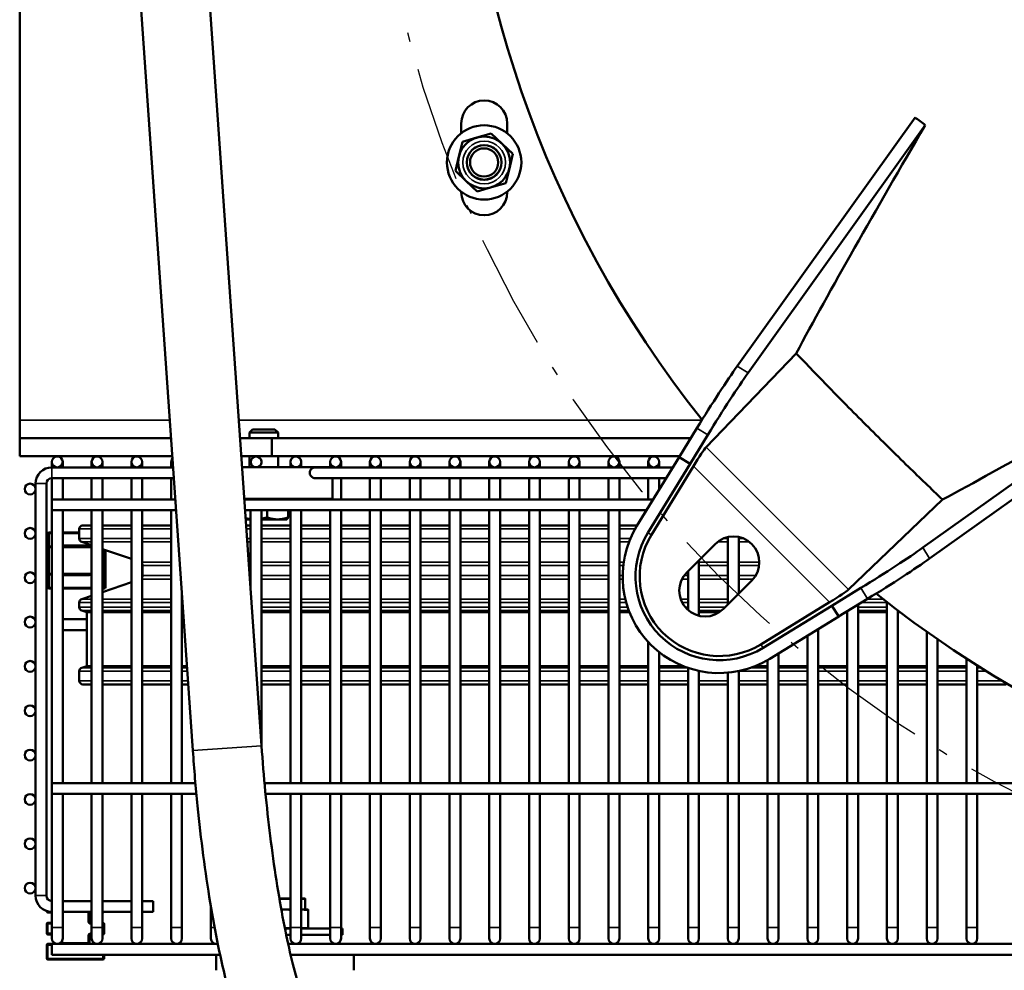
# Model space of a CAD drawing. Header units: inches. Extents: x 1 to 237, y 4 to 150.
# Tile 3 of 148: x 32 to 42, y 14 to 24. Entities that reach past the tile are written whole.
import ezdxf

# ---------------------------------------------------------------- set-up
doc = ezdxf.new("R2010")
doc.units = ezdxf.units.IN
doc.header["$LTSCALE"] = 7
doc.header["$MEASUREMENT"] = 0
doc.linetypes.add('DASH_DOT', pattern=[0.37, 0.24, -0.06, 0.01, -0.06])
for name, color, linetype, lineweight in [('Sketch Geometry (ANSI)', 7, 'Continuous', 25), ('Visible (ANSI)', 7, 'Continuous', 50), ('Visible Narrow (ANSI)', 7, 'Continuous', 35)]:
    doc.layers.add(name, color=color, linetype=linetype, lineweight=lineweight)

msp = doc.modelspace()

# ---------------------------------------------------------------- linework, layer by layer
at = {"layer": 'Sketch Geometry (ANSI)', "linetype": 'DASH_DOT', "ltscale": 0.750886}
msp.add_circle((48.5752, 27.2676), 13, dxfattribs=at)
at = {"layer": 'Visible (ANSI)'}
for p, q in [((31.7642, 19.7786), (31.7642, 35.2567)), ((33.6498, 16.1784), (32.9861, 25.6692)), ((34.3979, 16.2307), (33.7489, 25.5116)), ((41.5148, 23.0761), (39.5776, 20.3658)), ((36.5726, 22.9042), (36.5726, 23.0099)), ((37.0726, 23.0099), (37.0726, 22.9035)), ((41.6264, 22.9928), (39.6966, 20.2929)), ((36.7423, 22.8559), (36.586, 22.8098)), ((36.8985, 22.9021), (36.7423, 22.8559)), ((37.0167, 22.7898), (36.8985, 22.9021)), ((36.586, 22.8098), (36.5478, 22.6514)), ((37.1348, 22.6775), (37.0167, 22.7898)), ((36.5478, 22.6514), (36.5096, 22.4929)), ((37.0966, 22.5191), (37.1348, 22.6775)), ((37.0584, 22.3607), (37.0966, 22.5191)), ((36.5096, 22.4929), (36.6277, 22.3807)), ((36.6277, 22.3807), (36.7458, 22.2684)), ((36.7458, 22.2684), (36.9021, 22.3145)), ((36.9021, 22.3145), (37.0584, 22.3607)), ((36.5726, 22.2599), (36.5726, 22.2663)), ((37.0726, 22.2669), (37.0726, 22.2599)), ((39.2396, 19.4824), (40.2209, 20.5057)), ((44.3003, 20.3188), (41.6004, 18.389)), ((44.3837, 20.2072), (41.6734, 18.27)), ((31.7642, 19.5817), (31.7642, 19.7786)), ((34.2999, 19.6769), (34.2659, 19.6428)), ((34.5784, 19.6428), (34.2659, 19.6428)), ((34.2659, 19.5817), (34.2659, 19.6428)), ((34.2999, 19.6769), (34.5443, 19.6769)), ((34.5443, 19.6769), (34.5784, 19.6428)), ((34.5784, 19.5817), (34.5784, 19.6428)), ((39.1391, 19.6909), (38.9456, 19.3753)), ((31.7642, 19.5817), (31.7642, 19.3849)), ((33.4118, 19.5817), (31.7642, 19.5817)), ((34.5117, 19.5817), (34.1636, 19.5817)), ((34.5117, 19.3849), (34.5117, 19.5817)), ((34.5117, 19.5817), (39.0722, 19.5817)), ((39.2581, 19.618), (39.0647, 19.3023)), ((31.7642, 19.3849), (33.4255, 19.3849)), ((32.1142, 19.3226), (32.1142, 19.2635)), ((32.2323, 19.2635), (32.2323, 19.3226)), ((32.5473, 19.3226), (32.5473, 19.2635)), ((32.6654, 19.2635), (32.6654, 19.3226)), ((32.9803, 19.3226), (32.9803, 19.2635)), ((33.0984, 19.2635), (33.0984, 19.3226)), ((33.4134, 19.3226), (33.4134, 19.2635)), ((34.1774, 19.3849), (34.5117, 19.3849)), ((34.2659, 19.2669), (34.2659, 19.3849)), ((38.9515, 19.3849), (34.5117, 19.3849)), ((34.5784, 19.2669), (34.5784, 19.3849)), ((34.7126, 19.3226), (34.7126, 19.2669)), ((34.8307, 19.2669), (34.8307, 19.3226)), ((35.1457, 19.3226), (35.1457, 19.2669)), ((35.2638, 19.2635), (35.2638, 19.3226)), ((35.5788, 19.3226), (35.5788, 19.2635)), ((35.6969, 19.2635), (35.6969, 19.3226)), ((36.0118, 19.3226), (36.0118, 19.2635)), ((36.1299, 19.2635), (36.1299, 19.3226)), ((36.4449, 19.3226), (36.4449, 19.2635)), ((36.563, 19.2635), (36.563, 19.3226)), ((36.878, 19.3226), (36.878, 19.2635)), ((36.9961, 19.2635), (36.9961, 19.3226)), ((37.311, 19.3226), (37.311, 19.2635)), ((37.4291, 19.2635), (37.4291, 19.3226)), ((37.7441, 19.3226), (37.7441, 19.2635)), ((37.8622, 19.2635), (37.8622, 19.3226)), ((38.1772, 19.3226), (38.1772, 19.2635)), ((38.2953, 19.2635), (38.2953, 19.3226)), ((38.4855, 18.6251), (38.9453, 19.3755)), ((38.6049, 18.552), (39.0647, 19.3023)), ((38.6102, 19.3226), (38.6102, 19.2635)), ((38.7284, 19.2635), (38.7284, 19.3226)), ((38.9453, 19.3755), (39.0647, 19.3023)), ((32.1142, 19.2635), (33.434, 19.2635)), ((34.1856, 19.2669), (35.1721, 19.2669)), ((34.9814, 19.2635), (38.8767, 19.2635)), ((35.1721, 19.2635), (35.1721, 19.2669)), ((38.6433, 18.5284), (39.1019, 19.2768)), ((32.1142, 18.9149), (32.1142, 19.1454)), ((32.1142, 19.1454), (33.4423, 19.1454)), ((32.2323, 18.9149), (32.2323, 19.1454)), ((32.5473, 18.9149), (32.5473, 19.1454)), ((32.6654, 18.9149), (32.6654, 19.1454)), ((32.9803, 18.9149), (32.9803, 19.1454)), ((33.0984, 18.9149), (33.0984, 19.1454)), ((33.4134, 18.9149), (33.4134, 19.1454)), ((34.9814, 19.1454), (38.8043, 19.1454)), ((35.1721, 18.9199), (35.1721, 19.1454)), ((35.2638, 18.9149), (35.2638, 19.1454)), ((35.5788, 18.9149), (35.5788, 19.1454)), ((35.6969, 18.9149), (35.6969, 19.1454)), ((36.0118, 18.9149), (36.0118, 19.1454)), ((36.1299, 18.9149), (36.1299, 19.1454)), ((36.4449, 18.9149), (36.4449, 19.1454)), ((36.563, 18.9149), (36.563, 19.1454)), ((36.878, 18.9149), (36.878, 19.1454)), ((36.9961, 18.9149), (36.9961, 19.1454)), ((37.311, 18.9149), (37.311, 19.1454)), ((37.4291, 18.9149), (37.4291, 19.1454)), ((37.7441, 18.9149), (37.7441, 19.1454)), ((37.8622, 18.9149), (37.8622, 19.1454)), ((38.1772, 18.9149), (38.1772, 19.1454)), ((38.2953, 18.9149), (38.2953, 19.1454)), ((38.6102, 18.9149), (38.6102, 19.1454)), ((38.7284, 19.0215), (38.7284, 19.1454)), ((31.937, 14.5982), (31.937, 19.0863)), ((32.0551, 14.5982), (32.0551, 19.0863)), ((32.1142, 18.7968), (32.1142, 18.9149)), ((32.1142, 18.9149), (33.4584, 18.9149)), ((35.1721, 18.9199), (34.2099, 18.9199)), ((34.2102, 18.9149), (38.6631, 18.9149)), ((34.7601, 18.9149), (34.7601, 18.9199)), ((34.8307, 18.9149), (34.8307, 18.9199)), ((35.1457, 18.9149), (35.1457, 18.9199)), ((40.79, 17.932), (41.8133, 18.9133)), ((32.1142, 15.8243), (32.1142, 18.7968)), ((32.1142, 18.7968), (33.4667, 18.7968)), ((32.2323, 15.8243), (32.2323, 18.7968)), ((32.5473, 15.8243), (32.5473, 18.7968)), ((32.6654, 15.8243), (32.6654, 18.7968)), ((32.9803, 15.8243), (32.9803, 18.7968)), ((33.0984, 15.8243), (33.0984, 18.7968)), ((33.4134, 15.8243), (33.4134, 18.7968)), ((34.2185, 18.7968), (38.5907, 18.7968)), ((34.2795, 17.9237), (34.2795, 18.7968)), ((34.3976, 16.2347), (34.3976, 18.7968)), ((34.4581, 18.7968), (34.4581, 18.7192)), ((34.6881, 18.7968), (34.6881, 18.7192)), ((34.7126, 15.8243), (34.7126, 18.7968)), ((34.8307, 15.8243), (34.8307, 18.7968)), ((35.1457, 15.8243), (35.1457, 18.7968)), ((35.2638, 15.8243), (35.2638, 18.7968)), ((35.5788, 15.8243), (35.5788, 18.7968)), ((35.6969, 15.8243), (35.6969, 18.7968)), ((36.0118, 15.8243), (36.0118, 18.7968)), ((36.1299, 15.8243), (36.1299, 18.7968)), ((36.4449, 15.8243), (36.4449, 18.7968)), ((36.563, 15.8243), (36.563, 18.7968)), ((36.878, 15.8243), (36.878, 18.7968)), ((36.9961, 15.8243), (36.9961, 18.7968)), ((37.311, 15.8243), (37.311, 18.7968)), ((37.4291, 15.8243), (37.4291, 18.7968)), ((37.7441, 15.8243), (37.7441, 18.7968)), ((37.8622, 15.8243), (37.8622, 18.7968)), ((38.1772, 15.8243), (38.1772, 18.7968)), ((38.2953, 15.8243), (38.2953, 18.7968)), ((34.2255, 18.6969), (34.2795, 18.6969)), ((34.3976, 18.6969), (34.5731, 18.6969)), ((34.5731, 18.6969), (34.6721, 18.6969)), ((34.6721, 18.6969), (34.6741, 18.698)), ((32.1142, 18.5558), (32.0848, 18.5558)), ((32.4134, 18.5558), (32.2323, 18.5558)), ((32.4134, 18.489), (32.4134, 18.5928)), ((32.4527, 18.6322), (32.5473, 18.6322)), ((32.6654, 18.6322), (32.9803, 18.6322)), ((33.0984, 18.6322), (33.4134, 18.6322)), ((34.23, 18.6322), (34.2795, 18.6322)), ((34.3976, 18.6322), (34.7126, 18.6322)), ((34.8307, 18.6322), (35.1457, 18.6322)), ((35.2638, 18.6322), (35.5788, 18.6322)), ((35.6969, 18.6322), (36.0118, 18.6322)), ((36.1299, 18.6322), (36.4449, 18.6322)), ((36.563, 18.6322), (36.878, 18.6322)), ((36.9961, 18.6322), (37.311, 18.6322)), ((37.4291, 18.6322), (37.7441, 18.6322)), ((37.8622, 18.6322), (38.1772, 18.6322)), ((38.2953, 18.6322), (38.4898, 18.6322)), ((32.0723, 18.5433), (32.0723, 18.3903)), ((32.5473, 18.4148), (32.4399, 18.4518)), ((39.4764, 17.7707), (39.4764, 18.5046)), ((39.5945, 17.8888), (39.5945, 18.5054)), ((32.0723, 18.3903), (32.0723, 18.1093)), ((32.1142, 18.4028), (32.0848, 18.4028)), ((32.5473, 18.4028), (32.2323, 18.4028)), ((32.9803, 18.2657), (32.6654, 18.3742)), ((32.6973, 18.1093), (32.6973, 18.3632)), ((39.0293, 18.1198), (39.3383, 18.4288)), ((39.1614, 17.6473), (39.1614, 18.252)), ((33.1023, 18.1956), (33.1023, 18.0845)), ((39.0433, 17.7086), (39.0433, 18.1339)), ((32.0723, 18.1093), (32.0723, 17.9563)), ((32.0848, 18.0968), (32.1142, 18.0968)), ((32.2323, 18.0968), (32.5473, 18.0968)), ((32.6654, 18.0968), (32.6848, 18.0968)), ((32.9803, 18.0144), (32.6654, 17.906)), ((32.6973, 17.9563), (32.6973, 18.1093)), ((39.7364, 18.0307), (39.4274, 17.7217)), ((32.0848, 17.9438), (32.1142, 17.9438)), ((32.2323, 17.9438), (32.5473, 17.9438)), ((32.6654, 17.9438), (32.6848, 17.9438)), ((40.9255, 17.9505), (40.6099, 17.7571)), ((32.5473, 17.8653), (32.4399, 17.8283)), ((33.5315, 15.8243), (33.5315, 17.8694)), ((40.9985, 17.8315), (40.6828, 17.6381)), ((32.4134, 17.741), (32.4134, 17.7911)), ((32.4942, 17.6851), (32.4399, 17.7037)), ((40.5844, 17.7943), (39.836, 17.3357)), ((39.8596, 17.2973), (40.6099, 17.7571)), ((40.683, 17.6377), (40.6099, 17.7571)), ((40.7756, 15.8243), (40.7756, 17.6949)), ((40.8937, 15.8243), (40.8937, 17.7673)), ((41.2087, 15.8243), (41.2087, 17.7948)), ((41.3268, 15.8243), (41.3268, 17.7042)), ((32.4942, 17.61), (32.2323, 17.61)), ((32.4942, 17.6851), (32.5473, 17.6851)), ((32.4942, 17.099), (32.4942, 17.6851)), ((32.6654, 17.6851), (32.9803, 17.6851)), ((33.0984, 17.6851), (33.4134, 17.6851)), ((33.5315, 17.6851), (33.5444, 17.6851)), ((34.3976, 17.6851), (34.7126, 17.6851)), ((34.8307, 17.6851), (35.1457, 17.6851)), ((35.2638, 17.6851), (35.5788, 17.6851)), ((35.6969, 17.6851), (36.0118, 17.6851)), ((36.1299, 17.6851), (36.4449, 17.6851)), ((36.563, 17.6851), (36.878, 17.6851)), ((36.9961, 17.6851), (37.311, 17.6851)), ((37.4291, 17.6851), (37.7441, 17.6851)), ((37.8622, 17.6851), (38.1772, 17.6851)), ((38.2953, 17.6851), (38.4054, 17.6851)), ((39.1614, 17.6851), (39.3822, 17.6851)), ((39.9327, 17.1779), (40.683, 17.6377)), ((40.7595, 17.6851), (40.7756, 17.6851)), ((40.8937, 17.6851), (41.2087, 17.6851)), ((41.3268, 17.6851), (41.3521, 17.6851)), ((32.4942, 17.4919), (32.2323, 17.4919)), ((40.4606, 15.8243), (40.4606, 17.5015)), ((40.3425, 15.8243), (40.3425, 17.4291)), ((41.6417, 15.8243), (41.6417, 17.4734)), ((41.7599, 15.8243), (41.7599, 17.3909)), ((38.6102, 15.8243), (38.6102, 17.3606)), ((38.7284, 15.8243), (38.7284, 17.2511)), ((39.9095, 15.8243), (39.9095, 17.1641)), ((40.0276, 15.8243), (40.0276, 17.2361)), ((42.0748, 15.8243), (42.0748, 17.1808)), ((32.4942, 17.099), (32.4399, 17.0803)), ((32.5473, 17.099), (32.4942, 17.099)), ((32.9803, 17.099), (32.6654, 17.099)), ((33.4134, 17.099), (33.0984, 17.099)), ((33.5854, 17.099), (33.5315, 17.099)), ((34.7126, 17.099), (34.3976, 17.099)), ((35.1457, 17.099), (34.8307, 17.099)), ((35.5788, 17.099), (35.2638, 17.099)), ((36.0118, 17.099), (35.6969, 17.099)), ((36.4449, 17.099), (36.1299, 17.099)), ((36.878, 17.099), (36.563, 17.099)), ((37.311, 17.099), (36.9961, 17.099)), ((37.7441, 17.099), (37.4291, 17.099)), ((38.1772, 17.099), (37.8622, 17.099)), ((38.6102, 17.099), (38.2953, 17.099)), ((38.9898, 17.099), (38.7284, 17.099)), ((39.0433, 15.8243), (39.0433, 17.0791)), ((39.9095, 17.099), (39.7758, 17.099)), ((40.3425, 17.099), (40.0276, 17.099)), ((40.7756, 17.099), (40.4606, 17.099)), ((41.2087, 17.099), (40.8937, 17.099)), ((41.6417, 17.099), (41.3268, 17.099)), ((42.0748, 17.099), (41.7599, 17.099)), ((42.1929, 15.8243), (42.1929, 17.1056)), ((42.2035, 17.099), (42.1929, 17.099)), ((32.4134, 16.9393), (32.4134, 17.0431)), ((39.1614, 15.8243), (39.1614, 17.0464)), ((39.4764, 15.8243), (39.4764, 17.027)), ((39.5945, 15.8243), (39.5945, 17.0444)), ((32.5473, 16.8999), (32.4527, 16.8999)), ((32.9803, 16.8999), (32.6654, 16.8999)), ((33.4134, 16.8999), (33.0984, 16.8999)), ((33.5993, 16.8999), (33.5315, 16.8999)), ((34.7126, 16.8999), (34.3976, 16.8999)), ((35.1457, 16.8999), (34.8307, 16.8999)), ((35.5788, 16.8999), (35.2638, 16.8999)), ((36.0118, 16.8999), (35.6969, 16.8999)), ((36.4449, 16.8999), (36.1299, 16.8999)), ((36.878, 16.8999), (36.563, 16.8999)), ((37.311, 16.8999), (36.9961, 16.8999)), ((37.7441, 16.8999), (37.4291, 16.8999)), ((38.1772, 16.8999), (37.8622, 16.8999)), ((38.6102, 16.8999), (38.2953, 16.8999)), ((39.0433, 16.8999), (38.7284, 16.8999)), ((39.4764, 16.8999), (39.1614, 16.8999)), ((39.9095, 16.8999), (39.5945, 16.8999)), ((40.3425, 16.8999), (40.0276, 16.8999)), ((40.7756, 16.8999), (40.4606, 16.8999)), ((41.2087, 16.8999), (40.8937, 16.8999)), ((41.6417, 16.8999), (41.3268, 16.8999)), ((42.0748, 16.8999), (41.7599, 16.8999)), ((42.5079, 16.8999), (42.1929, 16.8999)), ((32.1142, 15.7062), (32.1142, 15.8243)), ((32.1142, 15.8243), (33.6777, 15.8243)), ((34.4307, 15.8243), (44.9626, 15.8243)), ((32.1142, 14.2495), (32.1142, 15.7062)), ((32.1142, 15.7062), (33.6884, 15.7062)), ((32.2323, 14.2495), (32.2323, 15.7062)), ((32.5473, 14.2495), (32.5473, 15.7062)), ((32.6654, 14.2495), (32.6654, 15.7062)), ((32.9803, 14.2495), (32.9803, 15.7062)), ((33.0984, 14.2495), (33.0984, 15.7062)), ((33.4134, 14.2495), (33.4134, 15.7062)), ((33.5315, 14.2495), (33.5315, 15.7062)), ((34.4418, 15.7062), (45.3606, 15.7062)), ((34.7126, 14.2495), (34.7126, 15.7062)), ((34.8307, 14.2495), (34.8307, 15.7062)), ((35.1457, 14.2495), (35.1457, 15.7062)), ((35.2638, 14.2495), (35.2638, 15.7062)), ((35.5788, 14.2495), (35.5788, 15.7062)), ((35.6969, 14.2495), (35.6969, 15.7062)), ((36.0118, 14.2495), (36.0118, 15.7062)), ((36.1299, 14.2495), (36.1299, 15.7062)), ((36.4449, 14.2495), (36.4449, 15.7062)), ((36.563, 14.2495), (36.563, 15.7062)), ((36.878, 14.2495), (36.878, 15.7062)), ((36.9961, 14.2495), (36.9961, 15.7062)), ((37.311, 14.2495), (37.311, 15.7062)), ((37.4291, 14.2495), (37.4291, 15.7062)), ((37.7441, 14.2495), (37.7441, 15.7062)), ((37.8622, 14.2495), (37.8622, 15.7062)), ((38.1772, 14.2495), (38.1772, 15.7062)), ((38.2953, 14.2495), (38.2953, 15.7062)), ((38.6102, 14.2495), (38.6102, 15.7062)), ((38.7284, 14.2495), (38.7284, 15.7062)), ((39.0433, 14.2495), (39.0433, 15.7062)), ((39.1614, 14.2495), (39.1614, 15.7062)), ((39.4764, 14.2495), (39.4764, 15.7062)), ((39.5945, 14.2495), (39.5945, 15.7062)), ((39.9095, 14.2495), (39.9095, 15.7062)), ((40.0276, 14.2495), (40.0276, 15.7062)), ((40.3425, 14.2495), (40.3425, 15.7062)), ((40.4606, 14.2495), (40.4606, 15.7062)), ((40.7756, 14.2495), (40.7756, 15.7062)), ((40.8937, 14.2495), (40.8937, 15.7062)), ((41.2087, 14.2495), (41.2087, 15.7062)), ((41.3268, 14.2495), (41.3268, 15.7062)), ((41.6417, 14.2495), (41.6417, 15.7062)), ((41.7599, 14.2495), (41.7599, 15.7062)), ((42.0748, 14.2495), (42.0748, 15.7062)), ((42.1929, 14.2495), (42.1929, 15.7062)), ((32.5473, 14.5391), (32.2323, 14.5391)), ((32.9803, 14.5391), (32.6654, 14.5391)), ((33.2165, 14.5391), (33.0984, 14.5391)), ((33.2165, 14.421), (33.2165, 14.5391)), ((33.8465, 14.2495), (33.8465, 14.4781)), ((34.5918, 14.5689), (34.7126, 14.5689)), ((34.8307, 14.5689), (34.8644, 14.5689)), ((34.8744, 14.4489), (34.8744, 14.5589)), ((32.0587, 14.4299), (32.0587, 14.4274)), ((32.0712, 14.4149), (32.1142, 14.4149)), ((32.5473, 14.421), (32.2323, 14.421)), ((32.5237, 14.3154), (32.5237, 14.4024)), ((32.5362, 14.4149), (32.5473, 14.4149)), ((32.9803, 14.421), (32.6654, 14.421)), ((32.6654, 14.4149), (32.6712, 14.4149)), ((33.2165, 14.421), (33.0984, 14.421)), ((34.6453, 14.4489), (34.6128, 14.4489)), ((34.6472, 14.4489), (34.6453, 14.4489)), ((34.7126, 14.4489), (34.6472, 14.4489)), ((34.8406, 14.4489), (34.8307, 14.4489)), ((34.8416, 14.4489), (34.8406, 14.4489)), ((34.8675, 14.4489), (34.8416, 14.4489)), ((34.8969, 14.4489), (34.8675, 14.4489)), ((34.9069, 14.2489), (34.9069, 14.4389)), ((32.0587, 14.2904), (32.0587, 14.1879)), ((32.1142, 14.3029), (32.0712, 14.3029)), ((32.5473, 14.3029), (32.5362, 14.3029)), ((32.6712, 14.3029), (32.6654, 14.3029)), ((32.6837, 14.1879), (32.6837, 14.2904)), ((32.0712, 14.1754), (32.1142, 14.1754)), ((32.1142, 14.2495), (32.1142, 14.1314)), ((32.2323, 14.1314), (32.2323, 14.2495)), ((32.5237, 14.0849), (32.5237, 14.1629)), ((32.5362, 14.1754), (32.5473, 14.1754)), ((32.5473, 14.2495), (32.5473, 14.1314)), ((32.6654, 14.1314), (32.6654, 14.2495)), ((32.6654, 14.1754), (32.6712, 14.1754)), ((32.9803, 14.2495), (32.9803, 14.1314)), ((33.0984, 14.1314), (33.0984, 14.2495)), ((33.4134, 14.2495), (33.4134, 14.1314)), ((33.5315, 14.1314), (33.5315, 14.2495)), ((33.8465, 14.2495), (33.8465, 14.1314)), ((34.7126, 14.2389), (34.6528, 14.2389)), ((34.7126, 14.1709), (34.6667, 14.1709)), ((34.7126, 14.2495), (34.7126, 14.1314)), ((34.8307, 14.1314), (34.8307, 14.2495)), ((35.1457, 14.2389), (34.8307, 14.2389)), ((35.1457, 14.1709), (34.8307, 14.1709)), ((35.1457, 14.2495), (35.1457, 14.1314)), ((35.2638, 14.1314), (35.2638, 14.2495)), ((35.2804, 14.2389), (35.2638, 14.2389)), ((35.2804, 14.1709), (35.2638, 14.1709)), ((35.2804, 14.2389), (35.2804, 14.1709)), ((35.5788, 14.2495), (35.5788, 14.1314)), ((35.6969, 14.1314), (35.6969, 14.2495)), ((36.0118, 14.2495), (36.0118, 14.1314)), ((36.1299, 14.1314), (36.1299, 14.2495)), ((36.4449, 14.2495), (36.4449, 14.1314)), ((36.563, 14.1314), (36.563, 14.2495)), ((36.878, 14.2495), (36.878, 14.1314)), ((36.9961, 14.1314), (36.9961, 14.2495)), ((37.311, 14.2495), (37.311, 14.1314)), ((37.4291, 14.1314), (37.4291, 14.2495)), ((37.7441, 14.2495), (37.7441, 14.1314)), ((37.8622, 14.1314), (37.8622, 14.2495)), ((38.1772, 14.2495), (38.1772, 14.1314)), ((38.2953, 14.1314), (38.2953, 14.2495)), ((38.6102, 14.2495), (38.6102, 14.1314)), ((38.7284, 14.1314), (38.7284, 14.2495)), ((39.0433, 14.2495), (39.0433, 14.1314)), ((39.1614, 14.1314), (39.1614, 14.2495)), ((39.4764, 14.2495), (39.4764, 14.1314)), ((39.5945, 14.1314), (39.5945, 14.2495)), ((39.9095, 14.2495), (39.9095, 14.1314)), ((40.0276, 14.1314), (40.0276, 14.2495)), ((40.3425, 14.2495), (40.3425, 14.1314)), ((40.4606, 14.1314), (40.4606, 14.2495)), ((40.7756, 14.2495), (40.7756, 14.1314)), ((40.8937, 14.1314), (40.8937, 14.2495)), ((41.2087, 14.2495), (41.2087, 14.1314)), ((41.3268, 14.1314), (41.3268, 14.2495)), ((41.6417, 14.2495), (41.6417, 14.1314)), ((41.7599, 14.1314), (41.7599, 14.2495)), ((42.0748, 14.2495), (42.0748, 14.1314)), ((42.1929, 14.1314), (42.1929, 14.2495)), ((32.0587, 14.0599), (32.0587, 13.9149)), ((32.1142, 14.0724), (32.0712, 14.0724)), ((32.1142, 13.9543), (32.1142, 14.0724)), ((32.1142, 14.0724), (33.9213, 14.0724)), ((32.2187, 14.0938), (32.2187, 14.0849)), ((34.6878, 14.0724), (66.0118, 14.0724)), ((34.7784, 14.0724), (34.7784, 14.0728)), ((32.1142, 13.9543), (33.9459, 13.9543)), ((32.6837, 13.9149), (32.6837, 13.9543)), ((33.9034, 13.7849), (33.9034, 13.9543)), ((34.7145, 13.9543), (66.0118, 13.9543)), ((35.4034, 13.7849), (35.4034, 13.9543)), ((32.0712, 13.9024), (32.6712, 13.9024))]:
    msp.add_line(p, q, dxfattribs=at)
for centre, radius in [((36.8222, 22.5852), 0.405), ((36.8222, 22.5852), 0.2822), ((36.8222, 22.5852), 0.19), ((36.8222, 22.5852), 0.1875), ((36.8222, 22.5852), 0.1537), ((32.1732, 19.3226), 0.0591), ((32.6063, 19.3226), 0.0591), ((33.0394, 19.3226), 0.0591), ((35.2047, 19.3226), 0.0591), ((35.6378, 19.3226), 0.0591), ((36.0709, 19.3226), 0.0591), ((36.5039, 19.3226), 0.0591), ((36.937, 19.3226), 0.0591), ((37.3701, 19.3226), 0.0591), ((37.8032, 19.3226), 0.0591), ((38.2362, 19.3226), 0.0591), ((38.6693, 19.3226), 0.0591), ((31.878, 19.0273), 0.0591), ((31.878, 18.5443), 0.0591), ((31.878, 18.0613), 0.0591), ((31.878, 17.5783), 0.0591), ((31.878, 17.0953), 0.0591), ((31.878, 16.6123), 0.0591), ((31.878, 16.1293), 0.0591), ((31.878, 15.6463), 0.0591), ((31.878, 15.1633), 0.0591), ((31.878, 14.6803), 0.0591)]:
    msp.add_circle(centre, radius, dxfattribs=at)
for centre, radius, start, end in [((48.5752, 27.2676), 12, 141.40992, 218.59008), ((36.8226, 23.0099), 0.25, 0, 180), ((36.8226, 22.2599), 0.25, 180, 0), ((33.4725, 19.3226), 0.0591, 139.96745, 228.03255), ((34.3386, 19.3226), 0.0591, 289.50878, 250.49122), ((34.7717, 19.3226), 0.0591, 289.50878, 250.49122), ((32.1142, 19.0863), 0.1772, 90, 180), ((32.1142, 19.0863), 0.0591, 90, 180), ((32.0848, 18.5433), 0.0125, 90, 180), ((32.4527, 18.5928), 0.0394, 90, 180), ((39.3828, 18.0753), 1.0524, 148.5, 301.5), ((39.3828, 18.0753), 0.9124, 148.5, 301.5), ((32.4527, 18.489), 0.0394, 180, 251), ((39.3828, 18.0753), 0.8673, 148.5, 301.5), ((39.5373, 18.2298), 0.2815, 315, 135), ((32.0848, 18.3903), 0.0125, 90, 180), ((33.063, 18.1956), 0.0394, 0, 25.73658), ((32.0848, 18.1093), 0.0125, 180, 270), ((32.6848, 18.1093), 0.0125, 270, 0), ((33.063, 18.0845), 0.0394, 334.26342, 0), ((39.2283, 17.9208), 0.2815, 135, 315), ((32.0848, 17.9563), 0.0125, 180, 270), ((32.6848, 17.9563), 0.0125, 270, 0), ((32.4527, 17.7911), 0.0394, 109, 180), ((48.5752, 27.2676), 12, 231.40992, 308.59008), ((32.4527, 17.741), 0.0394, 180, 251), ((32.4527, 17.0431), 0.0394, 109, 180), ((32.4527, 16.9393), 0.0394, 180, 270), ((32.1142, 14.5982), 0.1772, 180, 270), ((32.1142, 14.5982), 0.0591, 180, 270), ((34.8644, 14.5589), 0.01, 0, 90), ((32.0712, 14.4274), 0.0125, 180, 270), ((32.5362, 14.4024), 0.0125, 90, 180), ((32.6712, 14.4274), 0.0125, 270, 329.25747), ((34.8969, 14.4389), 0.01, 0, 90), ((32.0712, 14.2904), 0.0125, 90, 180), ((32.5362, 14.3154), 0.0125, 180, 270), ((32.6712, 14.2904), 0.0125, 0, 90), ((32.0712, 14.1879), 0.0125, 180, 270), ((32.5362, 14.1629), 0.0125, 90, 180), ((32.6712, 14.1879), 0.0125, 270, 0), ((34.8969, 14.2489), 0.01, 270, 0), ((32.0712, 14.0599), 0.0125, 90, 180), ((32.1732, 14.1314), 0.0591, 180, 0), ((32.2062, 14.0849), 0.0125, 270, 0), ((32.5362, 14.0849), 0.0125, 180, 270), ((32.6063, 14.1314), 0.0591, 180, 0), ((33.0394, 14.1314), 0.0591, 180, 0), ((33.4725, 14.1314), 0.0591, 180, 0), ((33.9055, 14.1314), 0.0591, 180, 285.1067), ((34.7717, 14.1314), 0.0591, 180, 0), ((35.2047, 14.1314), 0.0591, 180, 0), ((35.6378, 14.1314), 0.0591, 180, 0), ((36.0709, 14.1314), 0.0591, 180, 0), ((36.5039, 14.1314), 0.0591, 180, 0), ((36.937, 14.1314), 0.0591, 180, 0), ((37.3701, 14.1314), 0.0591, 180, 0), ((37.8032, 14.1314), 0.0591, 180, 0), ((38.2362, 14.1314), 0.0591, 180, 0), ((38.6693, 14.1314), 0.0591, 180, 0), ((39.1024, 14.1314), 0.0591, 180, 0), ((39.5354, 14.1314), 0.0591, 180, 0), ((39.9685, 14.1314), 0.0591, 180, 0), ((40.4016, 14.1314), 0.0591, 180, 0), ((40.8347, 14.1314), 0.0591, 180, 0), ((41.2677, 14.1314), 0.0591, 180, 0), ((41.7008, 14.1314), 0.0591, 180, 0), ((42.1339, 14.1314), 0.0591, 180, 0), ((32.0712, 13.9149), 0.0125, 180, 270), ((32.6712, 13.9149), 0.0125, 270, 0)]:
    msp.add_arc(centre, radius, start, end, dxfattribs=at)
for centre, major_axis, ratio, start_param, end_param in [((39.1837, 19.6636), (0.5225, 0.8526), 0.052336, 0.6358384, 1.5707963), ((39.3027, 19.5906), (-0.5225, -0.8526), 0.052336, 3.7774311, 4.712389), ((39.1114, 19.2673), (0.1342, 0.2193), 0.0509521, 0.228921, 1.5585307), ((40.8982, 17.9952), (0.8526, 0.5225), 0.052336, 4.712389, 5.6473469), ((40.9711, 17.8761), (-0.8526, -0.5225), 0.052336, 1.5707963, 2.5057542), ((40.5749, 17.8039), (0.2193, 0.1342), 0.0509521, 4.7246546, 6.0542643)]:
    msp.add_ellipse(centre, major_axis=major_axis, ratio=ratio, start_param=start_param, end_param=end_param, dxfattribs=at)
for points, knots in [([(41.5148, 23.0761), (41.5333, 23.0622), (41.5519, 23.0483), (41.5891, 23.0205), (41.6077, 23.0066), (41.6264, 22.9928)], [-0.35928768, -0.35928768, -0.35928768, -0.35928768, -0.17964434, -0.17964434, -0.000001, -0.000001, -0.000001, -0.000001]), ([(41.6264, 22.9928), (41.3557, 22.5289), (41.0952, 22.0772), (40.618, 21.2343), (40.403, 20.8463), (40.2209, 20.5057)], [-8.8427152, -8.8427152, -8.8427152, -8.8427152, -4.4179407, -4.4179407, -0.000001, -0.000001, -0.000001, -0.000001]), ([(40.2209, 20.5057), (40.3388, 20.382), (40.4577, 20.2585), (40.7197, 19.9897), (40.8632, 19.8443), (41.1519, 19.5556), (41.2973, 19.4121), (41.5661, 19.1502), (41.6895, 19.0312), (41.8133, 18.9133)], [-5.7280764, -5.7280764, -5.7280764, -5.7280764, -4.4193554, -4.4193554, -2.8640387, -2.8640387, -1.308722, -1.308722, -0.000001, -0.000001, -0.000001, -0.000001]), ([(41.8133, 18.9133), (42.1539, 19.0954), (42.5419, 19.3104), (43.3848, 19.7876), (43.8365, 20.0481), (44.3003, 20.3188)], [0.000001, 0.000001, 0.000001, 0.000001, 4.417935, 4.417935, 8.8427152, 8.8427152, 8.8427152, 8.8427152]), ([(34.9814, 19.2635), (34.9743, 19.2635), (34.9665, 19.2619), (34.9515, 19.255), (34.9442, 19.2499), (34.934, 19.2387), (34.9298, 19.2329), (34.9255, 19.2228), (34.9243, 19.2192), (34.9227, 19.2119), (34.9223, 19.2082), (34.9223, 19.2003), (34.9228, 19.1962), (34.9247, 19.1882), (34.9261, 19.1844), (34.9313, 19.1736), (34.9361, 19.1674), (34.9468, 19.1571), (34.9536, 19.1527), (34.9677, 19.1468), (34.9749, 19.1454), (34.9814, 19.1454)], [0.26009262, 0.26009262, 0.26009262, 0.26009262, 0.34050761, 0.34050761, 0.4209226, 0.4209226, 0.47750686, 0.47750686, 0.50579899, 0.50579899, 0.53409112, 0.53409112, 0.56554302, 0.56554302, 0.59699492, 0.59699492, 0.65989872, 0.65989872, 0.7341723, 0.7341723, 0.80844588, 0.80844588, 0.80844588, 0.80844588]), ([(35.0251, 13.084), (35.0251, 13.084), (35.0217, 13.0876), (35.0016, 13.1142), (34.9733, 13.1601), (34.8996, 13.3198), (34.8506, 13.4534), (34.7456, 13.8114), (34.6893, 14.0485), (34.5832, 14.5984), (34.5338, 14.9148), (34.4532, 15.5654), (34.4212, 15.8977), (34.3979, 16.2307)], [3.3330158, 3.3330158, 3.3330158, 3.3330158, 3.3957102, 3.3957102, 3.56827, 3.56827, 3.8116933, 3.8116933, 4.1011859, 4.1011859, 4.4082616, 4.4082616, 4.6999381, 4.6999381, 4.6999381, 4.6999381]), ([(34.9159, 12.3824), (34.8326, 12.3766), (34.7499, 12.3941), (34.5995, 12.459), (34.5384, 12.5089), (34.3793, 12.6719), (34.3124, 12.7967), (34.1639, 13.1327), (34.0911, 13.3589), (33.9553, 13.8897), (33.8933, 14.1934), (33.7845, 14.8539), (33.7379, 15.2103), (33.681, 15.7755), (33.6638, 15.9768), (33.6498, 16.1784)], [3.1291417, 3.1291417, 3.1291417, 3.1291417, 3.2208877, 3.2208877, 3.336033, 3.336033, 3.5875184, 3.5875184, 3.9016776, 3.9016776, 4.2158369, 4.2158369, 4.5299962, 4.5299962, 4.6999381, 4.6999381, 4.6999381, 4.6999381])]:
    msp.add_open_spline(points, degree=3, knots=knots, dxfattribs=at)
for points, weights in [([(34.2246, 18.71), (34.253, 18.7029), (34.2795, 18.6997)], [1.01335936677, 1.02194090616, 1.01741421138]), ([(34.3976, 18.7039), (34.4264, 18.7093), (34.4581, 18.7192)], [1.0186569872, 1.01651144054, 1]), ([(34.4581, 18.7192), (34.5197, 18.6969), (34.5731, 18.6969)], [1, 1.0379548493, 1]), ([(34.5731, 18.6969), (34.6265, 18.6969), (34.6881, 18.7192)], [1, 1.0379548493, 1]), ([(34.6881, 18.7192), (34.6806, 18.7018), (34.6741, 18.698)], [1, 1.02935076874, 1.01330719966])]:
    msp.add_rational_spline(points, weights, degree=2, dxfattribs=at)
at = {"layer": 'Visible Narrow (ANSI)'}
for p, q in [((39.6966, 20.2929), (39.5776, 20.3658)), ((31.7642, 19.7786), (33.398, 19.7786)), ((34.1498, 19.7786), (39.1931, 19.7786)), ((39.2581, 19.618), (39.1391, 19.6909)), ((39.2396, 19.4824), (40.79, 17.932)), ((32.1142, 19.2635), (32.1142, 19.1454)), ((39.1019, 19.2768), (40.5844, 17.7943)), ((31.937, 19.0863), (32.0551, 19.0863)), ((32.0848, 18.5558), (32.0848, 18.5433)), ((32.5473, 18.5928), (32.4134, 18.5928)), ((32.9803, 18.5928), (32.6654, 18.5928)), ((33.4134, 18.5928), (33.0984, 18.5928)), ((34.2795, 18.5928), (34.2328, 18.5928)), ((34.7126, 18.5928), (34.3976, 18.5928)), ((35.1457, 18.5928), (34.8307, 18.5928)), ((35.5788, 18.5928), (35.2638, 18.5928)), ((36.0118, 18.5928), (35.6969, 18.5928)), ((36.4449, 18.5928), (36.1299, 18.5928)), ((36.878, 18.5928), (36.563, 18.5928)), ((37.311, 18.5928), (36.9961, 18.5928)), ((37.7441, 18.5928), (37.4291, 18.5928)), ((38.1772, 18.5928), (37.8622, 18.5928)), ((38.4665, 18.5928), (38.2953, 18.5928)), ((38.6049, 18.552), (38.6433, 18.5284)), ((32.0848, 18.5433), (32.0723, 18.5433)), ((32.0848, 18.5433), (32.1142, 18.5433)), ((32.0848, 18.4028), (32.0848, 18.5433)), ((32.2323, 18.5433), (32.4134, 18.5433)), ((32.4134, 18.489), (32.5473, 18.489)), ((32.5473, 18.4518), (32.4399, 18.4518)), ((32.6654, 18.489), (32.9803, 18.489)), ((32.9803, 18.4518), (32.6654, 18.4518)), ((33.0984, 18.489), (33.4134, 18.489)), ((33.4134, 18.4518), (33.0984, 18.4518)), ((34.24, 18.489), (34.2795, 18.489)), ((34.2795, 18.4518), (34.2426, 18.4518)), ((34.3976, 18.489), (34.7126, 18.489)), ((34.7126, 18.4518), (34.3976, 18.4518)), ((34.8307, 18.489), (35.1457, 18.489)), ((35.1457, 18.4518), (34.8307, 18.4518)), ((35.2638, 18.489), (35.5788, 18.489)), ((35.5788, 18.4518), (35.2638, 18.4518)), ((35.6969, 18.489), (36.0118, 18.489)), ((36.0118, 18.4518), (35.6969, 18.4518)), ((36.1299, 18.489), (36.4449, 18.489)), ((36.4449, 18.4518), (36.1299, 18.4518)), ((36.563, 18.489), (36.878, 18.489)), ((36.878, 18.4518), (36.563, 18.4518)), ((36.9961, 18.489), (37.311, 18.489)), ((37.311, 18.4518), (36.9961, 18.4518)), ((37.4291, 18.489), (37.7441, 18.489)), ((37.7441, 18.4518), (37.4291, 18.4518)), ((37.8622, 18.489), (38.1772, 18.489)), ((38.1772, 18.4518), (37.8622, 18.4518)), ((38.2953, 18.489), (38.4152, 18.489)), ((38.4001, 18.4518), (38.2953, 18.4518)), ((39.4764, 18.4518), (39.3643, 18.4518)), ((39.4276, 18.489), (39.4764, 18.489)), ((39.5945, 18.489), (39.647, 18.489)), ((39.7104, 18.4518), (39.5945, 18.4518)), ((32.0848, 18.3903), (32.0723, 18.3903)), ((32.0848, 18.4028), (32.0848, 18.3903)), ((32.0848, 18.1093), (32.0848, 18.3903)), ((32.0848, 18.3903), (32.1142, 18.3903)), ((32.2323, 18.3903), (32.5473, 18.3903)), ((32.2448, 18.4153), (32.2448, 18.4028)), ((32.5248, 18.4153), (32.2448, 18.4153)), ((32.5248, 18.4028), (32.5248, 18.4153)), ((32.6848, 18.3675), (32.6848, 18.1093)), ((41.6734, 18.27), (41.6004, 18.389)), ((33.0984, 18.2328), (33.4134, 18.2328)), ((34.2579, 18.2328), (34.2795, 18.2328)), ((34.3976, 18.2328), (34.7126, 18.2328)), ((34.8307, 18.2328), (35.1457, 18.2328)), ((35.2638, 18.2328), (35.5788, 18.2328)), ((35.6969, 18.2328), (36.0118, 18.2328)), ((36.1299, 18.2328), (36.4449, 18.2328)), ((36.563, 18.2328), (36.878, 18.2328)), ((36.9961, 18.2328), (37.311, 18.2328)), ((37.4291, 18.2328), (37.7441, 18.2328)), ((37.8622, 18.2328), (38.1772, 18.2328)), ((38.2953, 18.2328), (38.3423, 18.2328)), ((39.1614, 18.2328), (39.4764, 18.2328)), ((39.5945, 18.2328), (39.8188, 18.2328)), ((33.4134, 18.1956), (33.1023, 18.1956)), ((34.2795, 18.1956), (34.2605, 18.1956)), ((34.7126, 18.1956), (34.3976, 18.1956)), ((35.1457, 18.1956), (34.8307, 18.1956)), ((35.5788, 18.1956), (35.2638, 18.1956)), ((36.0118, 18.1956), (35.6969, 18.1956)), ((36.4449, 18.1956), (36.1299, 18.1956)), ((36.878, 18.1956), (36.563, 18.1956)), ((37.311, 18.1956), (36.9961, 18.1956)), ((37.7441, 18.1956), (37.4291, 18.1956)), ((38.1772, 18.1956), (37.8622, 18.1956)), ((38.3373, 18.1956), (38.2953, 18.1956)), ((39.4764, 18.1956), (39.1614, 18.1956)), ((39.8167, 18.1956), (39.5945, 18.1956)), ((32.0723, 18.1093), (32.0848, 18.1093)), ((32.1142, 18.1093), (32.0848, 18.1093)), ((32.0848, 18.1093), (32.0848, 18.0968)), ((32.0848, 17.9563), (32.0848, 18.0968)), ((32.5473, 18.1093), (32.2323, 18.1093)), ((32.2448, 18.0968), (32.2448, 18.0843)), ((32.2448, 18.0843), (32.5248, 18.0843)), ((32.5248, 18.0843), (32.5248, 18.0968)), ((32.6848, 18.1093), (32.6654, 18.1093)), ((32.6848, 18.0968), (32.6848, 18.1093)), ((32.6848, 18.1093), (32.6973, 18.1093)), ((32.6848, 18.0968), (32.6848, 17.9563)), ((33.4134, 18.0473), (33.0984, 18.0473)), ((33.1023, 18.0845), (33.4134, 18.0845)), ((34.2683, 18.0845), (34.2795, 18.0845)), ((34.2795, 18.0473), (34.2709, 18.0473)), ((34.3976, 18.0845), (34.7126, 18.0845)), ((34.7126, 18.0473), (34.3976, 18.0473)), ((34.8307, 18.0845), (35.1457, 18.0845)), ((35.1457, 18.0473), (34.8307, 18.0473)), ((35.2638, 18.0845), (35.5788, 18.0845)), ((35.5788, 18.0473), (35.2638, 18.0473)), ((35.6969, 18.0845), (36.0118, 18.0845)), ((36.0118, 18.0473), (35.6969, 18.0473)), ((36.1299, 18.0845), (36.4449, 18.0845)), ((36.4449, 18.0473), (36.1299, 18.0473)), ((36.563, 18.0845), (36.878, 18.0845)), ((36.878, 18.0473), (36.563, 18.0473)), ((36.9961, 18.0845), (37.311, 18.0845)), ((37.311, 18.0473), (36.9961, 18.0473)), ((37.4291, 18.0845), (37.7441, 18.0845)), ((37.7441, 18.0473), (37.4291, 18.0473)), ((37.8622, 18.0845), (38.1772, 18.0845)), ((38.1772, 18.0473), (37.8622, 18.0473)), ((38.2953, 18.0845), (38.3305, 18.0845)), ((38.3308, 18.0473), (38.2953, 18.0473)), ((39.0433, 18.0473), (38.9769, 18.0473)), ((38.9993, 18.0845), (39.0433, 18.0845)), ((39.1614, 18.0845), (39.4764, 18.0845)), ((39.4764, 18.0473), (39.1614, 18.0473)), ((39.5945, 18.0845), (39.7785, 18.0845)), ((39.7517, 18.0473), (39.5945, 18.0473)), ((32.0723, 17.9563), (32.0848, 17.9563)), ((32.0848, 17.9563), (32.0848, 17.9438)), ((32.1142, 17.9563), (32.0848, 17.9563)), ((32.5473, 17.9563), (32.2323, 17.9563)), ((32.6848, 17.9563), (32.6654, 17.9563)), ((32.6848, 17.9563), (32.6973, 17.9563)), ((32.6848, 17.9438), (32.6848, 17.9563)), ((40.9985, 17.8315), (40.9255, 17.9505)), ((32.4399, 17.8283), (32.5473, 17.8283)), ((32.6654, 17.8283), (32.9803, 17.8283)), ((33.0984, 17.8283), (33.4134, 17.8283)), ((33.5315, 17.8283), (33.5344, 17.8283)), ((34.3976, 17.8283), (34.7126, 17.8283)), ((34.8307, 17.8283), (35.1457, 17.8283)), ((35.2638, 17.8283), (35.5788, 17.8283)), ((35.6969, 17.8283), (36.0118, 17.8283)), ((36.1299, 17.8283), (36.4449, 17.8283)), ((36.563, 17.8283), (36.878, 17.8283)), ((36.9961, 17.8283), (37.311, 17.8283)), ((37.4291, 17.8283), (37.7441, 17.8283)), ((37.8622, 17.8283), (38.1772, 17.8283)), ((38.2953, 17.8283), (38.3598, 17.8283)), ((38.9624, 17.8283), (39.0433, 17.8283)), ((39.1614, 17.8283), (39.4764, 17.8283)), ((40.9933, 17.8283), (41.1658, 17.8283)), ((32.5473, 17.7911), (32.4134, 17.7911)), ((32.4134, 17.741), (32.5473, 17.741)), ((32.5473, 17.7037), (32.4399, 17.7037)), ((32.9803, 17.7911), (32.6654, 17.7911)), ((32.6654, 17.741), (32.9803, 17.741)), ((32.9803, 17.7037), (32.6654, 17.7037)), ((33.4134, 17.7911), (33.0984, 17.7911)), ((33.0984, 17.741), (33.4134, 17.741)), ((33.4134, 17.7037), (33.0984, 17.7037)), ((33.537, 17.7911), (33.5315, 17.7911)), ((33.5315, 17.741), (33.5405, 17.741)), ((33.5431, 17.7037), (33.5315, 17.7037)), ((34.7126, 17.7911), (34.3976, 17.7911)), ((34.3976, 17.741), (34.7126, 17.741)), ((34.7126, 17.7037), (34.3976, 17.7037)), ((35.1457, 17.7911), (34.8307, 17.7911)), ((34.8307, 17.741), (35.1457, 17.741)), ((35.1457, 17.7037), (34.8307, 17.7037)), ((35.5788, 17.7911), (35.2638, 17.7911)), ((35.2638, 17.741), (35.5788, 17.741)), ((35.5788, 17.7037), (35.2638, 17.7037)), ((36.0118, 17.7911), (35.6969, 17.7911)), ((35.6969, 17.741), (36.0118, 17.741)), ((36.0118, 17.7037), (35.6969, 17.7037)), ((36.4449, 17.7911), (36.1299, 17.7911)), ((36.1299, 17.741), (36.4449, 17.741)), ((36.4449, 17.7037), (36.1299, 17.7037)), ((36.878, 17.7911), (36.563, 17.7911)), ((36.563, 17.741), (36.878, 17.741)), ((36.878, 17.7037), (36.563, 17.7037)), ((37.311, 17.7911), (36.9961, 17.7911)), ((36.9961, 17.741), (37.311, 17.741)), ((37.311, 17.7037), (36.9961, 17.7037)), ((37.7441, 17.7911), (37.4291, 17.7911)), ((37.4291, 17.741), (37.7441, 17.741)), ((37.7441, 17.7037), (37.4291, 17.7037)), ((38.1772, 17.7911), (37.8622, 17.7911)), ((37.8622, 17.741), (38.1772, 17.741)), ((38.1772, 17.7037), (37.8622, 17.7037)), ((38.3695, 17.7911), (38.2953, 17.7911)), ((38.2953, 17.741), (38.3849, 17.741)), ((38.3982, 17.7037), (38.2953, 17.7037)), ((39.0433, 17.7911), (38.9785, 17.7911)), ((39.0117, 17.741), (39.0433, 17.741)), ((39.4764, 17.7911), (39.1614, 17.7911)), ((39.1614, 17.741), (39.4466, 17.741)), ((39.4076, 17.7037), (39.1614, 17.7037)), ((40.8937, 17.741), (41.2087, 17.741)), ((41.2087, 17.7037), (40.8937, 17.7037)), ((41.2087, 17.7911), (40.9326, 17.7911)), ((41.3273, 17.7037), (41.3268, 17.7037)), ((39.8596, 17.2973), (39.836, 17.3357)), ((32.4399, 17.0803), (32.5473, 17.0803)), ((32.6654, 17.0803), (32.9803, 17.0803)), ((33.0984, 17.0803), (33.4134, 17.0803)), ((33.5315, 17.0803), (33.5867, 17.0803)), ((34.3976, 17.0803), (34.7126, 17.0803)), ((34.8307, 17.0803), (35.1457, 17.0803)), ((35.2638, 17.0803), (35.5788, 17.0803)), ((35.6969, 17.0803), (36.0118, 17.0803)), ((36.1299, 17.0803), (36.4449, 17.0803)), ((36.563, 17.0803), (36.878, 17.0803)), ((36.9961, 17.0803), (37.311, 17.0803)), ((37.4291, 17.0803), (37.7441, 17.0803)), ((37.8622, 17.0803), (38.1772, 17.0803)), ((38.2953, 17.0803), (38.6102, 17.0803)), ((38.7284, 17.0803), (39.0399, 17.0803)), ((39.7258, 17.0803), (39.9095, 17.0803)), ((40.0276, 17.0803), (40.3425, 17.0803)), ((40.4606, 17.0803), (40.7756, 17.0803)), ((40.8937, 17.0803), (41.2087, 17.0803)), ((41.3268, 17.0803), (41.6417, 17.0803)), ((41.7599, 17.0803), (42.0748, 17.0803)), ((42.1929, 17.0803), (42.2334, 17.0803)), ((32.5473, 17.0431), (32.4134, 17.0431)), ((32.9803, 17.0431), (32.6654, 17.0431)), ((33.4134, 17.0431), (33.0984, 17.0431)), ((33.5893, 17.0431), (33.5315, 17.0431)), ((34.7126, 17.0431), (34.3976, 17.0431)), ((35.1457, 17.0431), (34.8307, 17.0431)), ((35.5788, 17.0431), (35.2638, 17.0431)), ((36.0118, 17.0431), (35.6969, 17.0431)), ((36.4449, 17.0431), (36.1299, 17.0431)), ((36.878, 17.0431), (36.563, 17.0431)), ((37.311, 17.0431), (36.9961, 17.0431)), ((37.7441, 17.0431), (37.4291, 17.0431)), ((38.1772, 17.0431), (37.8622, 17.0431)), ((38.6102, 17.0431), (38.2953, 17.0431)), ((39.0433, 17.0431), (38.7284, 17.0431)), ((39.1775, 17.0431), (39.1614, 17.0431)), ((39.9095, 17.0431), (39.5945, 17.0431)), ((40.3425, 17.0431), (40.0276, 17.0431)), ((40.7756, 17.0431), (40.4606, 17.0431)), ((41.2087, 17.0431), (40.8937, 17.0431)), ((41.6417, 17.0431), (41.3268, 17.0431)), ((42.0748, 17.0431), (41.7599, 17.0431)), ((42.2936, 17.0431), (42.1929, 17.0431)), ((32.4134, 16.9393), (32.5473, 16.9393)), ((32.6654, 16.9393), (32.9803, 16.9393)), ((33.0984, 16.9393), (33.4134, 16.9393)), ((33.5315, 16.9393), (33.5965, 16.9393)), ((34.3976, 16.9393), (34.7126, 16.9393)), ((34.8307, 16.9393), (35.1457, 16.9393)), ((35.2638, 16.9393), (35.5788, 16.9393)), ((35.6969, 16.9393), (36.0118, 16.9393)), ((36.1299, 16.9393), (36.4449, 16.9393)), ((36.563, 16.9393), (36.878, 16.9393)), ((36.9961, 16.9393), (37.311, 16.9393)), ((37.4291, 16.9393), (37.7441, 16.9393)), ((37.8622, 16.9393), (38.1772, 16.9393)), ((38.2953, 16.9393), (38.6102, 16.9393)), ((38.7284, 16.9393), (39.0433, 16.9393)), ((39.1614, 16.9393), (39.4764, 16.9393)), ((39.5945, 16.9393), (39.9095, 16.9393)), ((40.0276, 16.9393), (40.3425, 16.9393)), ((40.4606, 16.9393), (40.7756, 16.9393)), ((40.8937, 16.9393), (41.2087, 16.9393)), ((41.3268, 16.9393), (41.6417, 16.9393)), ((41.7599, 16.9393), (42.0748, 16.9393)), ((42.1929, 16.9393), (42.4658, 16.9393)), ((34.3979, 16.2307), (33.6498, 16.1784)), ((31.937, 14.5982), (32.0551, 14.5982)), ((34.7126, 14.5589), (34.5935, 14.5589)), ((34.8744, 14.5589), (34.8307, 14.5589)), ((32.0587, 14.4274), (32.067, 14.4274)), ((32.0712, 14.4263), (32.0712, 14.4149)), ((32.5112, 14.4024), (32.5112, 14.3154)), ((32.5112, 14.4024), (32.5237, 14.4024)), ((32.5362, 14.4149), (32.5362, 14.421)), ((32.6712, 14.4149), (32.6712, 14.421)), ((34.8761, 14.4389), (34.9055, 14.4389)), ((34.9055, 14.4389), (34.9069, 14.4389)), ((34.9055, 14.4389), (34.9055, 14.2489)), ((32.0712, 14.2904), (32.0587, 14.2904)), ((32.0712, 14.3029), (32.0712, 14.2904)), ((32.0712, 14.2904), (32.1142, 14.2904)), ((32.0712, 14.1879), (32.0712, 14.2904)), ((32.5237, 14.3154), (32.5112, 14.3154)), ((32.5362, 14.2904), (32.5362, 14.3029)), ((32.5362, 14.2904), (32.5473, 14.2904)), ((32.6654, 14.2904), (32.6712, 14.2904)), ((32.6712, 14.2904), (32.6712, 14.3029)), ((32.6712, 14.2904), (32.6712, 14.1879)), ((32.6837, 14.2904), (32.6712, 14.2904)), ((32.0587, 14.1879), (32.0712, 14.1879)), ((32.1142, 14.1879), (32.0712, 14.1879)), ((32.0712, 14.1879), (32.0712, 14.1754)), ((32.1142, 14.2495), (32.2323, 14.2495)), ((32.5112, 14.1629), (32.5112, 14.0849)), ((32.5112, 14.1629), (32.5237, 14.1629)), ((32.5473, 14.1879), (32.5362, 14.1879)), ((32.5362, 14.1754), (32.5362, 14.1879)), ((32.5473, 14.2495), (32.6654, 14.2495)), ((32.6712, 14.1879), (32.6654, 14.1879)), ((32.6712, 14.1879), (32.6837, 14.1879)), ((32.6712, 14.1754), (32.6712, 14.1879)), ((32.9803, 14.2495), (33.0984, 14.2495)), ((33.4134, 14.2495), (33.5315, 14.2495)), ((33.8465, 14.2495), (33.8869, 14.2495)), ((34.7126, 14.2489), (34.6508, 14.2489)), ((34.7126, 14.2495), (34.8307, 14.2495)), ((34.9055, 14.2489), (34.8307, 14.2489)), ((34.9055, 14.2489), (34.9069, 14.2489)), ((35.1457, 14.2495), (35.2638, 14.2495)), ((35.5788, 14.2495), (35.6969, 14.2495)), ((36.0118, 14.2495), (36.1299, 14.2495)), ((36.4449, 14.2495), (36.563, 14.2495)), ((36.878, 14.2495), (36.9961, 14.2495)), ((37.311, 14.2495), (37.4291, 14.2495)), ((37.7441, 14.2495), (37.8622, 14.2495)), ((38.1772, 14.2495), (38.2953, 14.2495)), ((38.6102, 14.2495), (38.7284, 14.2495)), ((39.0433, 14.2495), (39.1614, 14.2495)), ((39.4764, 14.2495), (39.5945, 14.2495)), ((39.9095, 14.2495), (40.0276, 14.2495)), ((40.3425, 14.2495), (40.4606, 14.2495)), ((40.7756, 14.2495), (40.8937, 14.2495)), ((41.2087, 14.2495), (41.3268, 14.2495)), ((41.6417, 14.2495), (41.7599, 14.2495)), ((42.0748, 14.2495), (42.1929, 14.2495)), ((32.0712, 14.0599), (32.0587, 14.0599)), ((32.0712, 14.0724), (32.0712, 14.0599)), ((32.0712, 14.0599), (32.1142, 14.0599)), ((32.0712, 13.9149), (32.0712, 14.0599)), ((32.2187, 14.0849), (32.2312, 14.0849)), ((32.2312, 14.0849), (32.2312, 14.1202)), ((32.5112, 14.0849), (32.2312, 14.0849)), ((32.2312, 14.0849), (32.2312, 14.0724)), ((32.5112, 14.0849), (32.5237, 14.0849)), ((32.5112, 14.0724), (32.5112, 14.0849)), ((32.6712, 13.9543), (32.6712, 13.9149)), ((32.0587, 13.9149), (32.0712, 13.9149)), ((32.6712, 13.9149), (32.0712, 13.9149)), ((32.0712, 13.9149), (32.0712, 13.9024)), ((32.6712, 13.9149), (32.6837, 13.9149)), ((32.6712, 13.9024), (32.6712, 13.9149))]:
    msp.add_line(p, q, dxfattribs=at)
msp.add_circle((36.8222, 22.5852), 0.2323, dxfattribs=at)
for centre, start, end in [((32.2448, 18.3903), 90, 120), ((32.5248, 18.3903), 30, 90), ((32.2448, 18.1093), 240, 270), ((32.5248, 18.1093), 270, 330), ((32.5362, 14.4024), 131.8916, 180), ((32.5362, 14.3154), 180, 270), ((32.5362, 14.1629), 90, 180)]:
    msp.add_arc(centre, 0.025, start, end, dxfattribs=at)
for centre, major_axis, start_param, end_param in [((34.8675, 14.4389), (0, 0.01), 4.712389, 6.2831853), ((34.8969, 14.4389), (0, 0.01), 4.712389, 6.2831853), ((34.8969, 14.2489), (0, -0.01), 0, 1.5707963)]:
    msp.add_ellipse(centre, major_axis=major_axis, ratio=0.851794, start_param=start_param, end_param=end_param, dxfattribs=at)
for points, knots in [([(34.6141, 14.4421), (34.6251, 14.444), (34.636, 14.4465), (34.647, 14.4488), (34.6471, 14.4489), (34.6472, 14.4489)], [0.413405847, 0.413405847, 0.413405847, 0.413405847, 0.49822631, 0.49822631, 0.499107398, 0.499107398, 0.499107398, 0.499107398]), ([(34.6472, 14.4489), (34.6474, 14.4489), (34.6475, 14.4488), (34.669, 14.4442), (34.6907, 14.439), (34.7126, 14.4389)], [-0.00088109, -0.00088109, -0.00088109, -0.00088109, 0, 0, 0.16713965, 0.16713965, 0.16713965, 0.16713965]), ([(34.8307, 14.4444), (34.8343, 14.4458), (34.8379, 14.4474), (34.8415, 14.4488), (34.8416, 14.4489), (34.8416, 14.4489)], [0.445032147, 0.445032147, 0.445032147, 0.445032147, 0.497918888, 0.497918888, 0.498954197, 0.498954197, 0.498954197, 0.498954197]), ([(34.8416, 14.4489), (34.8417, 14.4489), (34.8417, 14.4488), (34.8531, 14.4442), (34.8645, 14.4389), (34.8761, 14.4389)], [-0.00085952, -0.00085952, -0.00085952, -0.00085952, 0, 0, 0.16800924, 0.16800924, 0.16800924, 0.16800924])]:
    msp.add_open_spline(points, degree=3, knots=knots, dxfattribs=at)

doc.saveas('drawing.dxf')
